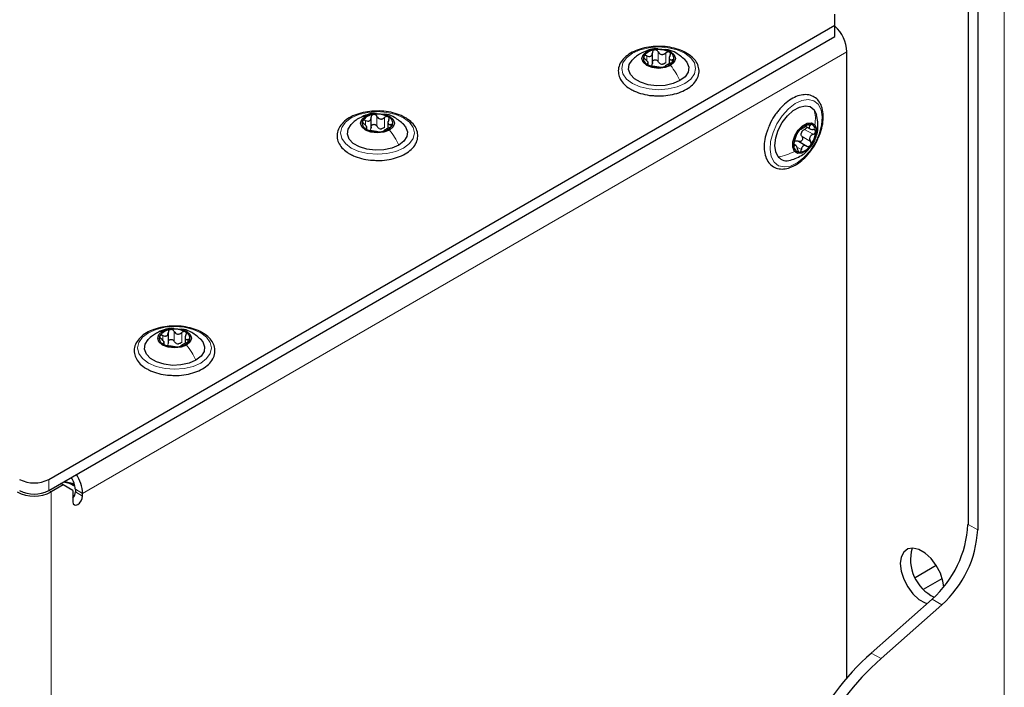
# Paper-space layout 'Blatt4' of a CAD drawing. Header units: millimetres. Extents: x 5 to 418, y 2 to 292.
# Tile 73 of 102: x 148 to 172, y 207 to 223. Entities that reach past the tile are written whole.
import ezdxf

# ---------------------------------------------------------------- set-up
doc = ezdxf.new("R2010")
doc.units = ezdxf.units.MM

psp = doc.layouts.new('Blatt4')

# ---------------------------------------------------------------- linework, layer by layer
at = {"color": 7, "linetype": 'Continuous', "lineweight": 18}
for p, q in [((171.815, 228.564), (171.815, 98.598)), ((167.985, 222.405), (149.376, 211.663)), ((163.113, 222.19), (163.113, 222.307)), ((163.389, 222.169), (163.389, 222.407)), ((163.573, 222.14), (163.573, 222.378)), ((163.726, 222.151), (163.726, 222.212)), ((163.124, 222.097), (163.124, 222.119)), ((156.542, 220.597), (156.542, 220.835)), ((156.726, 220.569), (156.726, 220.807)), ((156.266, 220.618), (156.266, 220.735)), ((156.277, 220.525), (156.277, 220.548)), ((156.879, 220.579), (156.879, 220.641)), ((167.033, 220.635), (167.083, 220.606)), ((166.891, 220.344), (167.097, 220.225)), ((166.953, 220.519), (167.16, 220.4)), ((166.683, 220.136), (166.711, 220.12)), ((166.8, 220.07), (166.875, 220.027)), ((151.328, 215.387), (151.328, 215.504)), ((151.604, 215.365), (151.604, 215.603)), ((151.788, 215.337), (151.788, 215.575)), ((151.339, 215.293), (151.339, 215.316)), ((151.941, 215.347), (151.941, 215.409)), ((148.551, 212.003), (148.551, 211.731)), ((148.551, 211.731), (148.61, 211.697)), ((148.61, 186.18), (148.61, 211.697)), ((149.199, 211.765), (149.376, 211.663)), ((149.199, 211.697), (149.376, 211.595)), ((170.931, 210.909), (171.167, 210.773)), ((170.293, 208.954), (170.057, 209.09)), ((168.577, 207.778), (168.813, 207.642))]:
    psp.add_line(p, q, dxfattribs=at)
at = {"color": 7, "linetype": 'Continuous', "lineweight": 25}
for p, q in [((170.931, 227.645), (170.931, 210.909)), ((171.167, 227.509), (171.167, 210.773)), ((167.69, 223.052), (167.69, 223.324)), ((148.551, 212.003), (167.69, 223.052)), ((167.69, 222.78), (167.69, 223.052)), ((148.551, 211.731), (167.69, 222.78)), ((163.248, 222.12), (163.248, 222.383)), ((163.657, 222.279), (163.657, 222.116)), ((167.985, 207.17), (167.985, 222.405)), ((163.144, 222.092), (163.144, 222.159)), ((156.401, 220.548), (156.401, 220.812)), ((156.297, 220.52), (156.297, 220.588)), ((156.81, 220.708), (156.81, 220.545)), ((166.984, 220.589), (167.087, 220.53)), ((166.738, 220.13), (166.698, 220.153)), ((166.803, 220.23), (167.01, 220.111)), ((151.463, 215.317), (151.463, 215.58)), ((151.359, 215.288), (151.359, 215.356)), ((151.872, 215.476), (151.872, 215.313)), ((149.183, 211.873), (148.908, 211.937)), ((148.938, 211.954), (149.174, 211.903)), ((149.194, 211.828), (149.057, 211.906)), ((148.905, 211.867), (148.61, 211.697)), ((148.905, 211.867), (148.846, 211.901)), ((149.14, 211.731), (148.905, 211.867)), ((149.14, 211.731), (149.14, 211.459)), ((149.199, 211.765), (149.199, 211.697)), ((149.376, 211.595), (149.376, 211.663)), ((169.644, 209.618), (170.156, 209.914)), ((169.85, 209.329), (170.304, 209.591)), ((168.577, 207.778), (170.057, 209.09)), ((168.813, 207.642), (170.293, 208.954))]:
    psp.add_line(p, q, dxfattribs=at)
at = {"color": 7, "linetype": 'Continuous', "lineweight": 18, "flags": 128}
for points in [[(162.764, 222.371), (162.95, 222.454), (163.167, 222.506), (163.4, 222.524), (163.633, 222.506), (163.85, 222.454), (164.037, 222.371), (164.18, 222.264), (164.27, 222.139), (164.3, 222.004), (164.27, 221.87), (164.18, 221.744), (164.037, 221.637), (163.85, 221.554), (163.633, 221.502), (163.4, 221.485), (163.167, 221.502), (162.95, 221.554), (162.764, 221.637), (162.621, 221.744), (162.531, 221.87), (162.5, 222.004), (162.531, 222.139), (162.621, 222.264), (162.764, 222.371)], [(167.285, 221.129), (167.355, 220.995), (167.383, 220.822), (167.368, 220.622), (167.311, 220.409), (167.215, 220.197), (167.088, 220.001), (166.937, 219.833), (166.773, 219.706), (166.608, 219.628), (166.452, 219.604), (166.316, 219.636), (166.209, 219.722), (166.14, 219.856), (166.111, 220.028), (166.126, 220.228), (166.184, 220.441), (166.279, 220.653), (166.407, 220.85), (166.558, 221.018), (166.721, 221.145), (166.887, 221.223), (167.043, 221.247), (167.179, 221.215), (167.285, 221.129)], [(155.917, 220.8), (156.103, 220.882), (156.32, 220.934), (156.553, 220.952), (156.786, 220.934), (157.003, 220.882), (157.19, 220.8), (157.333, 220.692), (157.422, 220.567), (157.453, 220.432), (157.422, 220.298), (157.333, 220.173), (157.19, 220.065), (157.003, 219.983), (156.786, 219.931), (156.553, 219.913), (156.32, 219.931), (156.103, 219.983), (155.917, 220.065), (155.774, 220.173), (155.684, 220.298), (155.653, 220.432), (155.684, 220.567), (155.774, 220.692), (155.917, 220.8)], [(150.979, 215.568), (151.165, 215.651), (151.382, 215.703), (151.615, 215.72), (151.848, 215.703), (152.065, 215.651), (152.252, 215.568), (152.395, 215.46), (152.485, 215.335), (152.515, 215.201), (152.485, 215.066), (152.395, 214.941), (152.252, 214.833), (152.065, 214.751), (151.848, 214.699), (151.615, 214.681), (151.382, 214.699), (151.165, 214.751), (150.979, 214.833), (150.836, 214.941), (150.746, 215.066), (150.715, 215.201), (150.746, 215.335), (150.836, 215.46), (150.979, 215.568)]]:
    psp.add_lwpolyline(points, dxfattribs=at)
at = {"color": 7, "linetype": 'Continuous', "lineweight": 25, "flags": 128}
for points in [[(163.109, 222.411), (163.242, 222.462), (163.4, 222.48), (163.558, 222.462), (163.692, 222.411), (163.781, 222.333), (163.813, 222.242), (163.781, 222.151), (163.692, 222.074)], [(163.919, 221.705), (163.752, 221.633), (163.556, 221.59), (163.348, 221.582), (163.144, 221.607), (162.961, 221.665), (162.813, 221.75), (162.713, 221.856), (162.669, 221.974), (162.684, 222.094), (162.757, 222.207), (162.762, 222.212)], [(163.692, 222.074), (163.558, 222.022), (163.4, 222.004), (163.242, 222.022), (163.109, 222.074), (163.019, 222.151), (162.988, 222.242), (163.019, 222.333), (163.109, 222.411)], [(164.03, 222.221), (164.087, 222.152), (164.132, 222.034), (164.117, 221.914), (164.044, 221.801), (163.919, 221.705)], [(166.309, 219.852), (166.249, 219.973), (166.229, 220.13), (166.251, 220.311), (166.313, 220.502), (166.41, 220.686), (166.535, 220.849), (166.677, 220.978), (166.825, 221.062), (166.966, 221.095), (167.09, 221.073), (167.185, 220.998)], [(156.845, 220.502), (156.711, 220.451), (156.553, 220.433), (156.395, 220.451), (156.261, 220.502), (156.172, 220.58), (156.141, 220.671), (156.172, 220.762), (156.261, 220.839)], [(156.261, 220.839), (156.395, 220.891), (156.553, 220.909), (156.711, 220.891), (156.845, 220.839), (156.934, 220.762), (156.966, 220.671), (156.934, 220.58), (156.845, 220.502)], [(167.185, 220.998), (167.246, 220.878), (167.248, 220.871)], [(157.072, 220.133), (156.905, 220.061), (156.709, 220.019), (156.501, 220.01), (156.297, 220.036), (156.114, 220.094), (155.966, 220.179), (155.866, 220.285), (155.822, 220.402), (155.837, 220.522), (155.91, 220.635), (155.914, 220.64)], [(157.183, 220.649), (157.24, 220.58), (157.285, 220.463), (157.27, 220.342), (157.197, 220.23), (157.072, 220.133)], [(166.707, 219.984), (166.666, 220.083), (166.669, 220.216), (166.715, 220.363), (166.798, 220.501), (166.904, 220.609), (167.018, 220.672), (167.122, 220.679), (167.2, 220.629)], [(167.2, 220.629), (167.241, 220.53), (167.238, 220.397), (167.192, 220.25), (167.109, 220.112), (167.003, 220.003), (166.889, 219.941), (166.785, 219.934), (166.707, 219.984)], [(151.907, 215.27), (151.773, 215.219), (151.615, 215.201), (151.457, 215.219), (151.323, 215.27), (151.234, 215.348), (151.203, 215.439), (151.234, 215.53), (151.323, 215.607)], [(151.323, 215.607), (151.457, 215.659), (151.615, 215.677), (151.773, 215.659), (151.907, 215.607), (151.996, 215.53), (152.028, 215.439), (151.996, 215.348), (151.907, 215.27)], [(152.134, 214.901), (151.967, 214.829), (151.771, 214.787), (151.563, 214.778), (151.359, 214.804), (151.176, 214.862), (151.028, 214.947), (150.928, 215.053), (150.884, 215.17), (150.899, 215.291), (150.972, 215.404), (150.976, 215.409)], [(152.245, 215.417), (152.302, 215.349), (152.347, 215.231), (152.332, 215.111), (152.259, 214.998), (152.134, 214.901)], [(149.14, 211.459), (149.149, 211.412), (149.175, 211.382), (149.213, 211.375), (149.258, 211.391), (149.303, 211.427), (149.341, 211.479), (149.367, 211.537), (149.376, 211.595)], [(170.34, 209.389), (170.32, 209.526), (170.258, 209.721), (170.159, 209.909), (170.032, 210.077), (169.887, 210.21), (169.736, 210.297), (169.591, 210.331), (169.464, 210.31), (169.365, 210.236), (169.303, 210.113), (169.281, 209.953), (169.303, 209.768), (169.365, 209.574), (169.464, 209.385), (169.591, 209.217), (169.736, 209.084), (169.887, 208.997), (169.934, 208.981)]]:
    psp.add_lwpolyline(points, dxfattribs=at)
at = {"color": 7, "linetype": 'Continuous', "lineweight": 25}
for centre, radius, start, end in [((167.081, 222.363), 0.904, 2.6772, 47.6925), ((163.324, 222.11), 0.342, 93.4335, 146.5611), ((163.401, 221.884), 0.576, 62.6428, 99.7711), ((163.194, 222.243), 0.165, 160.539, 249.2579), ((163.607, 222.241), 0.165, 340.539, 69.2579), ((163.4, 222.6), 0.576, 242.6428, 279.7711), ((163.503, 222.315), 0.211, 254.2708, 268.1431), ((163.477, 222.375), 0.342, 273.4335, 326.5611), ((156.477, 220.538), 0.342, 93.4335, 146.5611), ((156.554, 220.312), 0.576, 62.6428, 99.7711), ((156.76, 220.67), 0.165, 340.539, 69.2579), ((156.346, 220.672), 0.165, 160.539, 249.2579), ((156.656, 220.744), 0.211, 254.2708, 268.1431), ((156.63, 220.803), 0.342, 273.4335, 326.5611), ((167.117, 220.289), 0.362, 96.4113, 147.5266), ((167.061, 220.491), 0.159, 353.1412, 84.2768), ((156.553, 221.029), 0.576, 242.6428, 279.7711), ((167.251, 220.132), 0.563, 141.3537, 179.0628), ((167.069, 220.375), 0.206, 153.1645, 167.2519), ((166.656, 220.481), 0.563, 321.3537, 359.0628), ((166.846, 220.122), 0.159, 173.1412, 264.2768), ((166.79, 220.324), 0.362, 276.4113, 327.5266), ((166.522, 220.036), 0.281, 220.7436, 287.938), ((151.539, 215.306), 0.342, 93.4335, 146.5611), ((151.616, 215.081), 0.576, 62.6428, 99.7711), ((151.822, 215.438), 0.165, 340.539, 69.2579), ((151.408, 215.44), 0.165, 160.539, 249.2579), ((151.615, 215.797), 0.576, 242.6428, 279.7711), ((151.718, 215.512), 0.211, 254.2708, 268.1431), ((151.692, 215.571), 0.342, 273.4335, 326.5611), ((148.197, 212.685), 0.769, 242.6097, 297.3903), ((148.693, 211.742), 0.506, 2.5423, 36.9386), ((148.499, 211.625), 0.878, 2.4689, 34.2952), ((148.197, 212.493), 0.897, 242.6097, 297.3903), ((148.197, 212.413), 0.769, 242.6097, 297.3903), ((148.941, 211.71), 0.259, 320.4485, 357.1401), ((168.322, 211.043), 2.612, 311.6284, 357.0654), ((168.558, 210.907), 2.612, 311.6284, 357.0654), ((170.535, 210.047), 1.003, 163.5307, 244.9242), ((172.938, 202.885), 6.554, 131.7027, 176.7905), ((173.112, 202.778), 6.491, 131.4705, 177.0228)]:
    psp.add_arc(centre, radius, start, end, dxfattribs=at)
for points, knots in [([(163.416, 222.537), (163.349, 222.536), (163.207, 222.534), (162.997, 222.492), (162.798, 222.422), (162.63, 222.323), (162.503, 222.201), (162.427, 222.06), (162.409, 221.91), (162.446, 221.767), (162.531, 221.64), (162.631, 221.552), (162.703, 221.508), (162.722, 221.496)], [0, 0, 0, 0, 0.086679, 0.18602, 0.285774, 0.386232, 0.487425, 0.587594, 0.683756, 0.776289, 0.868666, 0.964239, 1, 1, 1, 1]), ([(163.378, 222.477), (163.361, 222.479), (163.283, 222.489), (163.15, 222.455), (163.045, 222.405), (162.995, 222.382)], [0, 0, 0, 0, 0.12537, 0.585999, 1, 1, 1, 1]), ([(163.303, 222.451), (163.295, 222.449), (163.278, 222.445), (163.26, 222.429), (163.249, 222.408), (163.248, 222.393), (163.248, 222.385)], [0, 0, 0, 0, 0.250033, 0.499632, 0.749228, 1, 1, 1, 1]), ([(163.389, 222.407), (163.384, 222.414), (163.376, 222.428), (163.355, 222.443), (163.329, 222.453), (163.312, 222.452), (163.303, 222.451)], [0, 0, 0, 0, 0.249815, 0.499908, 0.75012, 1, 1, 1, 1]), ([(163.325, 221.339), (163.37, 221.336), (163.49, 221.329), (163.685, 221.354), (163.896, 221.407), (164.082, 221.491), (164.233, 221.601), (164.338, 221.733), (164.389, 221.879), (164.382, 222.027), (164.322, 222.164), (164.217, 222.285), (164.069, 222.388), (163.884, 222.469), (163.672, 222.52), (163.511, 222.542), (163.425, 222.538), (163.416, 222.537)], [0, 0, 0, 0, 0.043178, 0.116961, 0.19094, 0.26533, 0.340301, 0.415461, 0.48884, 0.558844, 0.627333, 0.696902, 0.76915, 0.842962, 0.916921, 0.990714, 1, 1, 1, 1]), ([(164.035, 222.216), (163.966, 222.274), (163.846, 222.374), (163.679, 222.452), (163.591, 222.458), (163.569, 222.459)], [0, 0, 0, 0, 0.507466, 0.877443, 1, 1, 1, 1]), ([(162.962, 222.368), (162.927, 222.346), (162.855, 222.301), (162.792, 222.241), (162.76, 222.21)], [0, 0, 0, 0, 0.4735862, 1, 1, 1, 1]), ([(163.038, 222.298), (163.037, 222.293), (163.034, 222.282), (163.041, 222.262), (163.055, 222.243), (163.068, 222.231), (163.075, 222.226)], [0, 0, 0, 0, 0.249857, 0.499466, 0.749011, 1, 1, 1, 1]), ([(163.113, 222.307), (163.105, 222.31), (163.089, 222.316), (163.067, 222.317), (163.048, 222.312), (163.041, 222.303), (163.038, 222.298)], [0, 0, 0, 0, 0.249807, 0.500055, 0.750309, 1, 1, 1, 1]), ([(163.124, 222.119), (163.132, 222.121), (163.143, 222.124), (163.145, 222.138), (163.14, 222.152), (163.13, 222.169), (163.11, 222.195), (163.089, 222.213), (163.075, 222.226)], [0, 0, 0, 0, 0.249201, 0.374338, 0.498932, 0.624008, 0.74976, 1, 1, 1, 1]), ([(163.113, 222.307), (163.13, 222.301), (163.155, 222.292), (163.188, 222.294), (163.21, 222.302), (163.227, 222.317), (163.245, 222.343), (163.246, 222.368), (163.248, 222.385)], [0, 0, 0, 0, 0.249168, 0.374303, 0.498903, 0.623987, 0.749746, 1, 1, 1, 1]), ([(163.248, 222.147), (163.248, 222.155), (163.249, 222.17), (163.26, 222.191), (163.278, 222.206), (163.303, 222.215), (163.329, 222.214), (163.354, 222.205), (163.376, 222.19), (163.384, 222.176), (163.389, 222.169)], [0, 0, 0, 0, 0.125193, 0.249438, 0.374279, 0.499024, 0.623869, 0.749369, 0.87443, 1, 1, 1, 1]), ([(163.389, 222.407), (163.398, 222.392), (163.413, 222.37), (163.443, 222.35), (163.47, 222.342), (163.498, 222.342), (163.535, 222.351), (163.558, 222.367), (163.573, 222.378)], [0, 0, 0, 0, 0.249199, 0.374336, 0.49893, 0.624007, 0.749759, 1, 1, 1, 1]), ([(163.665, 222.395), (163.659, 222.398), (163.645, 222.404), (163.619, 222.402), (163.594, 222.394), (163.58, 222.383), (163.573, 222.378)], [0, 0, 0, 0, 0.249991, 0.499611, 0.749127, 1, 1, 1, 1]), ([(163.676, 222.319), (163.669, 222.303), (163.658, 222.28), (163.656, 222.251), (163.66, 222.232), (163.67, 222.219), (163.69, 222.209), (163.712, 222.211), (163.726, 222.212)], [0, 0, 0, 0, 0.249201, 0.374338, 0.498932, 0.624008, 0.74976, 1, 1, 1, 1]), ([(163.676, 222.319), (163.68, 222.326), (163.687, 222.34), (163.688, 222.362), (163.682, 222.382), (163.671, 222.391), (163.665, 222.395)], [0, 0, 0, 0, 0.249852, 0.499902, 0.750115, 1, 1, 1, 1]), ([(163.763, 222.186), (163.764, 222.191), (163.767, 222.2), (163.759, 222.21), (163.745, 222.214), (163.732, 222.213), (163.726, 222.212)], [0, 0, 0, 0, 0.249857, 0.499466, 0.749011, 1, 1, 1, 1]), ([(163.124, 222.119), (163.121, 222.118), (163.114, 222.117), (163.112, 222.11), (163.118, 222.1), (163.13, 222.093), (163.135, 222.089)], [0, 0, 0, 0, 0.249852, 0.499902, 0.750115, 1, 1, 1, 1]), ([(163.135, 222.089), (163.142, 222.086), (163.156, 222.078), (163.181, 222.07), (163.206, 222.063), (163.22, 222.061), (163.228, 222.06)], [0, 0, 0, 0, 0.2499907, 0.4996106, 0.7491271, 1, 1, 1, 1]), ([(163.248, 222.147), (163.247, 222.134), (163.246, 222.108), (163.233, 222.088), (163.226, 222.078)], [0, 0, 0, 0, 0.50155, 1, 1, 1, 1]), ([(163.412, 222.031), (163.402, 222.032), (163.388, 222.035), (163.357, 222.038), (163.331, 222.042), (163.303, 222.047), (163.266, 222.053), (163.243, 222.057), (163.228, 222.06)], [0, 0, 0, 0, 0.2491995, 0.3743362, 0.4989302, 0.6240074, 0.7497593, 1, 1, 1, 1]), ([(163.446, 222.112), (163.434, 222.119), (163.41, 222.134), (163.396, 222.157), (163.389, 222.169)], [0, 0, 0, 0, 0.498457, 1, 1, 1, 1]), ([(163.412, 222.031), (163.416, 222.03), (163.425, 222.029), (163.446, 222.029), (163.471, 222.03), (163.489, 222.032), (163.497, 222.033)], [0, 0, 0, 0, 0.2498147, 0.4999078, 0.7501201, 1, 1, 1, 1]), ([(163.573, 222.14), (163.561, 222.131), (163.538, 222.114), (163.51, 222.108), (163.496, 222.105)], [0, 0, 0, 0, 0.501552, 1, 1, 1, 1]), ([(163.497, 222.033), (163.506, 222.035), (163.522, 222.038), (163.54, 222.043), (163.551, 222.049), (163.552, 222.052), (163.553, 222.053)], [0, 0, 0, 0, 0.250033, 0.4996315, 0.7492277, 1, 1, 1, 1]), ([(163.688, 222.131), (163.671, 222.123), (163.645, 222.112), (163.613, 222.095), (163.591, 222.082), (163.573, 222.072), (163.556, 222.061), (163.554, 222.056), (163.553, 222.053)], [0, 0, 0, 0, 0.249168, 0.374303, 0.498903, 0.623987, 0.749746, 1, 1, 1, 1]), ([(163.688, 222.131), (163.696, 222.134), (163.712, 222.141), (163.734, 222.155), (163.753, 222.171), (163.759, 222.181), (163.763, 222.186)], [0, 0, 0, 0, 0.249807, 0.500055, 0.750309, 1, 1, 1, 1]), ([(162.722, 221.496), (162.753, 221.48), (162.84, 221.433), (163.01, 221.377), (163.186, 221.341), (163.294, 221.339), (163.325, 221.339)], [0, 0, 0, 0, 0.180167, 0.52014, 0.85956, 1, 1, 1, 1]), ([(167.271, 220.282), (167.289, 220.319), (167.34, 220.424), (167.389, 220.604), (167.415, 220.808), (167.399, 220.995), (167.343, 221.15), (167.251, 221.27), (167.129, 221.345), (166.983, 221.372), (166.827, 221.351), (166.665, 221.284), (166.502, 221.172), (166.373, 221.049), (166.304, 220.962), (166.282, 220.935)], [0, 0, 0, 0, 0.046137, 0.131367, 0.217044, 0.30338, 0.390061, 0.466467, 0.547693, 0.626784, 0.706432, 0.789105, 0.873957, 0.959228, 1, 1, 1, 1]), ([(156.569, 220.966), (156.502, 220.965), (156.36, 220.962), (156.149, 220.921), (155.951, 220.85), (155.783, 220.752), (155.656, 220.629), (155.58, 220.488), (155.561, 220.339), (155.599, 220.196), (155.684, 220.068), (155.784, 219.98), (155.856, 219.937), (155.875, 219.925)], [0, 0, 0, 0, 0.086679, 0.18602, 0.285774, 0.386232, 0.487425, 0.587594, 0.683756, 0.776289, 0.868666, 0.964239, 1, 1, 1, 1]), ([(156.114, 220.796), (156.08, 220.775), (156.008, 220.73), (155.945, 220.67), (155.912, 220.638)], [0, 0, 0, 0, 0.473586, 1, 1, 1, 1]), ([(156.531, 220.906), (156.514, 220.908), (156.436, 220.917), (156.303, 220.883), (156.198, 220.834), (156.148, 220.81)], [0, 0, 0, 0, 0.12537, 0.585999, 1, 1, 1, 1]), ([(156.266, 220.735), (156.283, 220.729), (156.308, 220.72), (156.341, 220.722), (156.363, 220.73), (156.38, 220.745), (156.397, 220.772), (156.399, 220.797), (156.401, 220.813)], [0, 0, 0, 0, 0.249168, 0.374303, 0.498903, 0.623987, 0.749746, 1, 1, 1, 1]), ([(156.456, 220.88), (156.448, 220.878), (156.431, 220.873), (156.413, 220.857), (156.402, 220.837), (156.401, 220.821), (156.401, 220.813)], [0, 0, 0, 0, 0.250033, 0.499632, 0.749228, 1, 1, 1, 1]), ([(156.542, 220.835), (156.537, 220.842), (156.528, 220.856), (156.507, 220.872), (156.482, 220.881), (156.465, 220.88), (156.456, 220.88)], [0, 0, 0, 0, 0.249815, 0.499908, 0.75012, 1, 1, 1, 1]), ([(156.478, 219.767), (156.523, 219.765), (156.643, 219.758), (156.838, 219.782), (157.049, 219.836), (157.235, 219.919), (157.386, 220.029), (157.491, 220.161), (157.542, 220.308), (157.535, 220.456), (157.475, 220.592), (157.37, 220.713), (157.222, 220.817), (157.036, 220.898), (156.824, 220.948), (156.663, 220.97), (156.578, 220.966), (156.569, 220.966)], [0, 0, 0, 0, 0.043178, 0.116961, 0.19094, 0.26533, 0.340301, 0.415461, 0.48884, 0.558844, 0.627333, 0.696902, 0.76915, 0.842962, 0.916921, 0.990714, 1, 1, 1, 1]), ([(156.542, 220.835), (156.551, 220.82), (156.565, 220.798), (156.596, 220.779), (156.623, 220.771), (156.651, 220.77), (156.687, 220.779), (156.711, 220.796), (156.726, 220.807)], [0, 0, 0, 0, 0.249199, 0.374336, 0.49893, 0.624007, 0.749759, 1, 1, 1, 1]), ([(157.188, 220.644), (157.119, 220.702), (156.999, 220.802), (156.832, 220.881), (156.744, 220.886), (156.722, 220.888)], [0, 0, 0, 0, 0.5074664, 0.8774431, 1, 1, 1, 1]), ([(156.818, 220.824), (156.811, 220.827), (156.798, 220.832), (156.772, 220.831), (156.747, 220.822), (156.733, 220.812), (156.726, 220.807)], [0, 0, 0, 0, 0.249991, 0.499611, 0.749127, 1, 1, 1, 1]), ([(156.829, 220.747), (156.833, 220.754), (156.84, 220.769), (156.841, 220.791), (156.835, 220.811), (156.824, 220.819), (156.818, 220.824)], [0, 0, 0, 0, 0.249852, 0.499902, 0.750115, 1, 1, 1, 1]), ([(166.282, 220.935), (166.259, 220.903), (166.192, 220.81), (166.11, 220.669), (166.071, 220.56), (166.057, 220.52)], [0, 0, 0, 0, 0.2505787, 0.7256434, 1, 1, 1, 1]), ([(167.197, 220.27), (167.215, 220.305), (167.255, 220.386), (167.293, 220.591), (167.266, 220.759), (167.246, 220.877)], [0, 0, 0, 0, 0.189862, 0.432696, 1, 1, 1, 1]), ([(156.191, 220.727), (156.19, 220.721), (156.187, 220.711), (156.194, 220.691), (156.208, 220.671), (156.221, 220.66), (156.228, 220.654)], [0, 0, 0, 0, 0.249857, 0.499466, 0.749011, 1, 1, 1, 1]), ([(156.266, 220.735), (156.258, 220.738), (156.242, 220.744), (156.219, 220.745), (156.2, 220.74), (156.194, 220.731), (156.191, 220.727)], [0, 0, 0, 0, 0.249807, 0.500055, 0.750309, 1, 1, 1, 1]), ([(156.277, 220.548), (156.285, 220.55), (156.296, 220.553), (156.297, 220.566), (156.293, 220.58), (156.283, 220.598), (156.263, 220.623), (156.242, 220.642), (156.228, 220.654)], [0, 0, 0, 0, 0.249201, 0.374338, 0.498932, 0.624008, 0.74976, 1, 1, 1, 1]), ([(156.277, 220.548), (156.274, 220.547), (156.267, 220.545), (156.265, 220.538), (156.271, 220.528), (156.282, 220.521), (156.288, 220.518)], [0, 0, 0, 0, 0.249852, 0.499902, 0.750115, 1, 1, 1, 1]), ([(156.401, 220.575), (156.4, 220.562), (156.399, 220.537), (156.385, 220.517), (156.379, 220.507)], [0, 0, 0, 0, 0.50155, 1, 1, 1, 1]), ([(156.401, 220.575), (156.401, 220.583), (156.402, 220.598), (156.413, 220.619), (156.431, 220.635), (156.455, 220.643), (156.482, 220.643), (156.507, 220.634), (156.528, 220.618), (156.537, 220.604), (156.542, 220.597)], [0, 0, 0, 0, 0.125193, 0.249438, 0.374279, 0.499024, 0.623869, 0.749369, 0.87443, 1, 1, 1, 1]), ([(156.599, 220.541), (156.587, 220.548), (156.562, 220.562), (156.548, 220.585), (156.542, 220.597)], [0, 0, 0, 0, 0.498457, 1, 1, 1, 1]), ([(156.726, 220.569), (156.714, 220.56), (156.691, 220.542), (156.663, 220.536), (156.649, 220.533)], [0, 0, 0, 0, 0.5015517, 1, 1, 1, 1]), ([(156.841, 220.559), (156.824, 220.552), (156.798, 220.541), (156.766, 220.523), (156.744, 220.511), (156.726, 220.5), (156.709, 220.489), (156.707, 220.484), (156.706, 220.481)], [0, 0, 0, 0, 0.249168, 0.374303, 0.498903, 0.623987, 0.749746, 1, 1, 1, 1]), ([(156.829, 220.747), (156.822, 220.731), (156.811, 220.708), (156.809, 220.679), (156.813, 220.661), (156.823, 220.648), (156.843, 220.638), (156.864, 220.639), (156.879, 220.641)], [0, 0, 0, 0, 0.249201, 0.374338, 0.498932, 0.624008, 0.74976, 1, 1, 1, 1]), ([(156.841, 220.559), (156.849, 220.563), (156.864, 220.57), (156.887, 220.584), (156.906, 220.599), (156.912, 220.61), (156.915, 220.615)], [0, 0, 0, 0, 0.249807, 0.500055, 0.750309, 1, 1, 1, 1]), ([(156.915, 220.615), (156.917, 220.619), (156.92, 220.629), (156.912, 220.638), (156.898, 220.643), (156.885, 220.641), (156.879, 220.641)], [0, 0, 0, 0, 0.2498571, 0.4994664, 0.7490114, 1, 1, 1, 1]), ([(166.857, 220.525), (166.861, 220.525), (166.866, 220.525), (166.884, 220.535), (166.902, 220.546), (166.924, 220.56), (166.955, 220.581), (166.977, 220.598), (166.992, 220.609)], [0, 0, 0, 0, 0.249201, 0.374338, 0.498932, 0.624008, 0.74976, 1, 1, 1, 1]), ([(167.009, 220.575), (167.009, 220.573), (167.008, 220.564), (166.996, 220.548), (166.977, 220.53), (166.961, 220.522), (166.953, 220.519)], [0, 0, 0, 0, 0.077292, 0.385163, 0.691959, 1, 1, 1, 1]), ([(167.077, 220.649), (167.071, 220.648), (167.058, 220.647), (167.035, 220.638), (167.012, 220.624), (166.999, 220.614), (166.992, 220.609)], [0, 0, 0, 0, 0.249857, 0.499466, 0.749011, 1, 1, 1, 1]), ([(167.083, 220.606), (167.076, 220.595), (167.064, 220.578), (167.064, 220.556), (167.071, 220.542), (167.085, 220.53), (167.112, 220.518), (167.138, 220.517), (167.155, 220.516)], [0, 0, 0, 0, 0.249168, 0.374303, 0.498903, 0.623987, 0.749746, 1, 1, 1, 1]), ([(167.083, 220.606), (167.087, 220.612), (167.094, 220.622), (167.096, 220.636), (167.091, 220.646), (167.082, 220.648), (167.077, 220.649)], [0, 0, 0, 0, 0.2498071, 0.5000551, 0.7503094, 1, 1, 1, 1]), ([(156.288, 220.518), (156.295, 220.514), (156.309, 220.507), (156.334, 220.498), (156.359, 220.491), (156.373, 220.489), (156.38, 220.488)], [0, 0, 0, 0, 0.2499907, 0.4996106, 0.7491271, 1, 1, 1, 1]), ([(156.565, 220.46), (156.555, 220.461), (156.541, 220.463), (156.51, 220.467), (156.484, 220.47), (156.456, 220.475), (156.419, 220.482), (156.396, 220.486), (156.38, 220.488)], [0, 0, 0, 0, 0.249199, 0.374336, 0.49893, 0.624007, 0.749759, 1, 1, 1, 1]), ([(156.565, 220.46), (156.569, 220.459), (156.578, 220.458), (156.599, 220.457), (156.624, 220.458), (156.641, 220.46), (156.65, 220.462)], [0, 0, 0, 0, 0.2498147, 0.4999078, 0.7501201, 1, 1, 1, 1]), ([(156.65, 220.462), (156.658, 220.463), (156.675, 220.466), (156.693, 220.472), (156.704, 220.477), (156.705, 220.48), (156.706, 220.481)], [0, 0, 0, 0, 0.250033, 0.499632, 0.749228, 1, 1, 1, 1]), ([(166.057, 220.52), (166.045, 220.49), (166.004, 220.391), (165.972, 220.222), (165.964, 220.024), (165.998, 219.847), (166.074, 219.703), (166.188, 219.602), (166.327, 219.552), (166.479, 219.553), (166.639, 219.599), (166.803, 219.691), (166.963, 219.825), (167.107, 219.994), (167.213, 220.15), (167.257, 220.251), (167.271, 220.282)], [0, 0, 0, 0, 0.033362, 0.112297, 0.191749, 0.271819, 0.351524, 0.428474, 0.502125, 0.575086, 0.650185, 0.72793, 0.80676, 0.885486, 0.964058, 1, 1, 1, 1]), ([(166.707, 220.236), (166.712, 220.251), (166.72, 220.274), (166.732, 220.309), (166.742, 220.336), (166.751, 220.361), (166.762, 220.389), (166.767, 220.402), (166.77, 220.411)], [0, 0, 0, 0, 0.249199, 0.374336, 0.49893, 0.624007, 0.749759, 1, 1, 1, 1]), ([(166.812, 220.483), (166.807, 220.476), (166.796, 220.462), (166.783, 220.44), (166.774, 220.422), (166.771, 220.415), (166.77, 220.411)], [0, 0, 0, 0, 0.249991, 0.499611, 0.749127, 1, 1, 1, 1]), ([(166.891, 220.344), (166.895, 220.337), (166.903, 220.323), (166.907, 220.297), (166.903, 220.271), (166.89, 220.248), (166.871, 220.23), (166.848, 220.221), (166.825, 220.221), (166.811, 220.227), (166.803, 220.23)], [0, 0, 0, 0, 0.125222, 0.249483, 0.374326, 0.499063, 0.623896, 0.749388, 0.874441, 1, 1, 1, 1]), ([(166.857, 220.525), (166.855, 220.525), (166.852, 220.525), (166.842, 220.517), (166.828, 220.503), (166.817, 220.49), (166.812, 220.483)], [0, 0, 0, 0, 0.249852, 0.499902, 0.750115, 1, 1, 1, 1]), ([(166.891, 220.344), (166.884, 220.356), (166.87, 220.379), (166.869, 220.407), (166.868, 220.421)], [0, 0, 0, 0, 0.501552, 1, 1, 1, 1]), ([(166.885, 220.468), (166.895, 220.479), (166.913, 220.501), (166.94, 220.513), (166.953, 220.519)], [0, 0, 0, 0, 0.498457, 1, 1, 1, 1]), ([(167.16, 220.4), (167.143, 220.391), (167.117, 220.379), (167.092, 220.351), (167.079, 220.327), (167.073, 220.3), (167.075, 220.264), (167.088, 220.241), (167.097, 220.225)], [0, 0, 0, 0, 0.2491995, 0.3743362, 0.4989302, 0.6240074, 0.7497593, 1, 1, 1, 1]), ([(167.218, 220.472), (167.217, 220.478), (167.215, 220.492), (167.2, 220.507), (167.18, 220.515), (167.164, 220.516), (167.155, 220.516)], [0, 0, 0, 0, 0.250033, 0.4996315, 0.7492277, 1, 1, 1, 1]), ([(167.16, 220.4), (167.168, 220.403), (167.184, 220.411), (167.203, 220.429), (167.216, 220.45), (167.218, 220.464), (167.218, 220.472)], [0, 0, 0, 0, 0.2498147, 0.4999078, 0.7501201, 1, 1, 1, 1]), ([(166.608, 219.768), (166.714, 219.807), (166.862, 219.862), (167.018, 219.99), (167.07, 220.061), (167.096, 220.096)], [0, 0, 0, 0, 0.555822, 0.781809, 1, 1, 1, 1]), ([(166.707, 220.236), (166.705, 220.229), (166.7, 220.216), (166.693, 220.19), (166.689, 220.164), (166.689, 220.149), (166.689, 220.141)], [0, 0, 0, 0, 0.249815, 0.499908, 0.75012, 1, 1, 1, 1]), ([(166.689, 220.141), (166.689, 220.134), (166.69, 220.122), (166.696, 220.112), (166.703, 220.111), (166.709, 220.117), (166.711, 220.12)], [0, 0, 0, 0, 0.250033, 0.499632, 0.749228, 1, 1, 1, 1]), ([(166.783, 220.03), (166.779, 220.048), (166.773, 220.075), (166.76, 220.104), (166.749, 220.121), (166.739, 220.131), (166.725, 220.135), (166.717, 220.126), (166.711, 220.12)], [0, 0, 0, 0, 0.249168, 0.374303, 0.498903, 0.623987, 0.749746, 1, 1, 1, 1]), ([(166.732, 220.243), (166.744, 220.244), (166.769, 220.247), (166.792, 220.236), (166.803, 220.23)], [0, 0, 0, 0, 0.498457, 1, 1, 1, 1]), ([(167.01, 220.111), (166.994, 220.118), (166.971, 220.128), (166.94, 220.125), (166.918, 220.116), (166.9, 220.1), (166.882, 220.072), (166.878, 220.045), (166.875, 220.027)], [0, 0, 0, 0, 0.249201, 0.3743378, 0.4989316, 0.6240084, 0.74976, 1, 1, 1, 1]), ([(167.01, 220.111), (167.017, 220.108), (167.031, 220.102), (167.054, 220.102), (167.078, 220.111), (167.089, 220.123), (167.095, 220.129)], [0, 0, 0, 0, 0.249852, 0.499902, 0.750115, 1, 1, 1, 1]), ([(167.095, 220.129), (167.1, 220.137), (167.109, 220.152), (167.113, 220.178), (167.109, 220.204), (167.101, 220.218), (167.097, 220.225)], [0, 0, 0, 0, 0.249991, 0.499611, 0.749127, 1, 1, 1, 1]), ([(155.875, 219.925), (155.905, 219.909), (155.993, 219.862), (156.163, 219.806), (156.339, 219.769), (156.447, 219.768), (156.478, 219.767)], [0, 0, 0, 0, 0.180167, 0.52014, 0.85956, 1, 1, 1, 1]), ([(166.783, 220.03), (166.785, 220.021), (166.789, 220.004), (166.8, 219.983), (166.814, 219.967), (166.825, 219.965), (166.83, 219.964)], [0, 0, 0, 0, 0.2498071, 0.5000551, 0.7503094, 1, 1, 1, 1]), ([(166.83, 219.964), (166.836, 219.965), (166.847, 219.967), (166.861, 219.981), (166.871, 220.002), (166.874, 220.019), (166.875, 220.027)], [0, 0, 0, 0, 0.249857, 0.499466, 0.749011, 1, 1, 1, 1]), ([(151.631, 215.734), (151.564, 215.733), (151.422, 215.731), (151.211, 215.689), (151.013, 215.619), (150.845, 215.52), (150.718, 215.398), (150.642, 215.256), (150.623, 215.107), (150.661, 214.964), (150.746, 214.836), (150.846, 214.748), (150.918, 214.705), (150.937, 214.693)], [0, 0, 0, 0, 0.086679, 0.18602, 0.285774, 0.386232, 0.487425, 0.587594, 0.683756, 0.776289, 0.868666, 0.964239, 1, 1, 1, 1]), ([(151.176, 215.564), (151.142, 215.543), (151.07, 215.498), (151.007, 215.438), (150.974, 215.407)], [0, 0, 0, 0, 0.473586, 1, 1, 1, 1]), ([(151.593, 215.674), (151.576, 215.676), (151.498, 215.685), (151.352, 215.647), (151.236, 215.592), (151.175, 215.563)], [0, 0, 0, 0, 0.114409, 0.534763, 1, 1, 1, 1]), ([(151.328, 215.504), (151.32, 215.507), (151.304, 215.512), (151.281, 215.513), (151.262, 215.508), (151.256, 215.499), (151.253, 215.495)], [0, 0, 0, 0, 0.249807, 0.500055, 0.750309, 1, 1, 1, 1]), ([(151.328, 215.504), (151.345, 215.498), (151.37, 215.489), (151.403, 215.491), (151.425, 215.498), (151.442, 215.513), (151.459, 215.54), (151.461, 215.565), (151.463, 215.582)], [0, 0, 0, 0, 0.249168, 0.374303, 0.498903, 0.623987, 0.749746, 1, 1, 1, 1]), ([(151.518, 215.648), (151.51, 215.646), (151.493, 215.641), (151.475, 215.625), (151.464, 215.605), (151.463, 215.589), (151.463, 215.582)], [0, 0, 0, 0, 0.250033, 0.499632, 0.749228, 1, 1, 1, 1]), ([(151.604, 215.603), (151.599, 215.61), (151.59, 215.624), (151.57, 215.64), (151.544, 215.649), (151.527, 215.648), (151.518, 215.648)], [0, 0, 0, 0, 0.249815, 0.499908, 0.75012, 1, 1, 1, 1]), ([(151.54, 214.535), (151.585, 214.533), (151.705, 214.526), (151.9, 214.55), (152.111, 214.604), (152.297, 214.688), (152.448, 214.797), (152.553, 214.929), (152.604, 215.076), (152.597, 215.224), (152.537, 215.36), (152.432, 215.482), (152.284, 215.585), (152.098, 215.666), (151.886, 215.716), (151.725, 215.738), (151.64, 215.734), (151.631, 215.734)], [0, 0, 0, 0, 0.043178, 0.116961, 0.19094, 0.26533, 0.340301, 0.415461, 0.48884, 0.558844, 0.627333, 0.696902, 0.76915, 0.842962, 0.916921, 0.990714, 1, 1, 1, 1]), ([(151.604, 215.603), (151.613, 215.588), (151.628, 215.566), (151.658, 215.547), (151.685, 215.539), (151.713, 215.538), (151.749, 215.547), (151.773, 215.564), (151.788, 215.575)], [0, 0, 0, 0, 0.249199, 0.374336, 0.49893, 0.624007, 0.749759, 1, 1, 1, 1]), ([(152.25, 215.412), (152.181, 215.47), (152.061, 215.57), (151.894, 215.649), (151.806, 215.654), (151.784, 215.656)], [0, 0, 0, 0, 0.507466, 0.877443, 1, 1, 1, 1]), ([(151.88, 215.592), (151.873, 215.595), (151.86, 215.601), (151.834, 215.599), (151.809, 215.591), (151.795, 215.58), (151.788, 215.575)], [0, 0, 0, 0, 0.249991, 0.499611, 0.749127, 1, 1, 1, 1]), ([(151.891, 215.515), (151.884, 215.5), (151.873, 215.476), (151.871, 215.447), (151.875, 215.429), (151.885, 215.416), (151.905, 215.406), (151.926, 215.408), (151.941, 215.409)], [0, 0, 0, 0, 0.249201, 0.374338, 0.498932, 0.624008, 0.74976, 1, 1, 1, 1]), ([(151.891, 215.515), (151.895, 215.523), (151.902, 215.537), (151.903, 215.559), (151.897, 215.579), (151.886, 215.588), (151.88, 215.592)], [0, 0, 0, 0, 0.249852, 0.499902, 0.750115, 1, 1, 1, 1]), ([(151.253, 215.495), (151.252, 215.489), (151.249, 215.479), (151.256, 215.459), (151.27, 215.439), (151.283, 215.428), (151.29, 215.422)], [0, 0, 0, 0, 0.249857, 0.499466, 0.749011, 1, 1, 1, 1]), ([(151.339, 215.316), (151.347, 215.318), (151.358, 215.321), (151.359, 215.334), (151.355, 215.348), (151.345, 215.366), (151.325, 215.391), (151.304, 215.41), (151.29, 215.422)], [0, 0, 0, 0, 0.249201, 0.374338, 0.498932, 0.624008, 0.74976, 1, 1, 1, 1]), ([(151.339, 215.316), (151.336, 215.315), (151.329, 215.313), (151.327, 215.306), (151.333, 215.297), (151.344, 215.289), (151.35, 215.286)], [0, 0, 0, 0, 0.249852, 0.499902, 0.750115, 1, 1, 1, 1]), ([(151.35, 215.286), (151.357, 215.282), (151.371, 215.275), (151.396, 215.266), (151.421, 215.26), (151.435, 215.257), (151.442, 215.256)], [0, 0, 0, 0, 0.249991, 0.499611, 0.749127, 1, 1, 1, 1]), ([(151.463, 215.343), (151.462, 215.331), (151.461, 215.305), (151.447, 215.285), (151.441, 215.275)], [0, 0, 0, 0, 0.50155, 1, 1, 1, 1]), ([(151.463, 215.343), (151.463, 215.351), (151.464, 215.367), (151.475, 215.387), (151.493, 215.403), (151.518, 215.411), (151.544, 215.411), (151.569, 215.402), (151.59, 215.386), (151.599, 215.372), (151.604, 215.365)], [0, 0, 0, 0, 0.125193, 0.249438, 0.374279, 0.499024, 0.623869, 0.749369, 0.87443, 1, 1, 1, 1]), ([(151.661, 215.309), (151.649, 215.316), (151.624, 215.33), (151.611, 215.353), (151.604, 215.365)], [0, 0, 0, 0, 0.498457, 1, 1, 1, 1]), ([(151.788, 215.337), (151.776, 215.328), (151.753, 215.31), (151.725, 215.304), (151.711, 215.301)], [0, 0, 0, 0, 0.5015517, 1, 1, 1, 1]), ([(151.903, 215.327), (151.886, 215.32), (151.86, 215.309), (151.828, 215.291), (151.806, 215.279), (151.788, 215.268), (151.771, 215.257), (151.769, 215.253), (151.768, 215.249)], [0, 0, 0, 0, 0.249168, 0.374303, 0.498903, 0.623987, 0.749746, 1, 1, 1, 1]), ([(151.903, 215.327), (151.911, 215.331), (151.926, 215.338), (151.949, 215.352), (151.968, 215.367), (151.974, 215.378), (151.977, 215.383)], [0, 0, 0, 0, 0.249807, 0.500055, 0.750309, 1, 1, 1, 1]), ([(151.977, 215.383), (151.979, 215.387), (151.982, 215.397), (151.974, 215.406), (151.96, 215.411), (151.947, 215.409), (151.941, 215.409)], [0, 0, 0, 0, 0.249857, 0.499466, 0.749011, 1, 1, 1, 1]), ([(151.627, 215.228), (151.617, 215.229), (151.603, 215.231), (151.572, 215.235), (151.546, 215.239), (151.518, 215.243), (151.481, 215.25), (151.458, 215.254), (151.442, 215.256)], [0, 0, 0, 0, 0.249199, 0.374336, 0.49893, 0.624007, 0.749759, 1, 1, 1, 1]), ([(151.627, 215.228), (151.631, 215.227), (151.64, 215.226), (151.661, 215.225), (151.686, 215.226), (151.704, 215.229), (151.712, 215.23)], [0, 0, 0, 0, 0.2498147, 0.4999078, 0.7501201, 1, 1, 1, 1]), ([(151.712, 215.23), (151.72, 215.231), (151.737, 215.234), (151.755, 215.24), (151.766, 215.245), (151.767, 215.248), (151.768, 215.249)], [0, 0, 0, 0, 0.250033, 0.499632, 0.749228, 1, 1, 1, 1]), ([(150.937, 214.693), (150.967, 214.677), (151.055, 214.63), (151.225, 214.574), (151.401, 214.538), (151.509, 214.536), (151.54, 214.535)], [0, 0, 0, 0, 0.180167, 0.52014, 0.85956, 1, 1, 1, 1])]:
    psp.add_open_spline(points, degree=3, knots=knots, dxfattribs=at)
at = {"color": 7, "linetype": 'Continuous', "lineweight": 18}
for points in [[(162.964, 222.364), (162.97, 222.369), (163.01, 222.401), (163.064, 222.406), (163.109, 222.411)], [(156.116, 220.793), (156.123, 220.798), (156.163, 220.829), (156.216, 220.835), (156.261, 220.839)], [(151.179, 215.561), (151.185, 215.566), (151.225, 215.597), (151.278, 215.603), (151.323, 215.607)]]:
    psp.add_open_spline(points, degree=3, knots=[0, 0, 0, 0, 0.162643, 1, 1, 1, 1], dxfattribs=at)
for points in [[(163.919, 221.705), (163.887, 221.77), (163.823, 221.902), (163.736, 222.016), (163.692, 222.074)], [(167.185, 220.998), (167.199, 220.94), (167.227, 220.822), (167.209, 220.693), (167.2, 220.629)], [(157.072, 220.133), (157.04, 220.199), (156.976, 220.33), (156.889, 220.445), (156.845, 220.502)], [(166.309, 219.852), (166.377, 219.864), (166.513, 219.887), (166.642, 219.952), (166.707, 219.984)], [(152.134, 214.901), (152.102, 214.967), (152.038, 215.098), (151.951, 215.213), (151.907, 215.27)]]:
    psp.add_open_spline(points, degree=3, dxfattribs=at)

doc.saveas('drawing.dxf')
